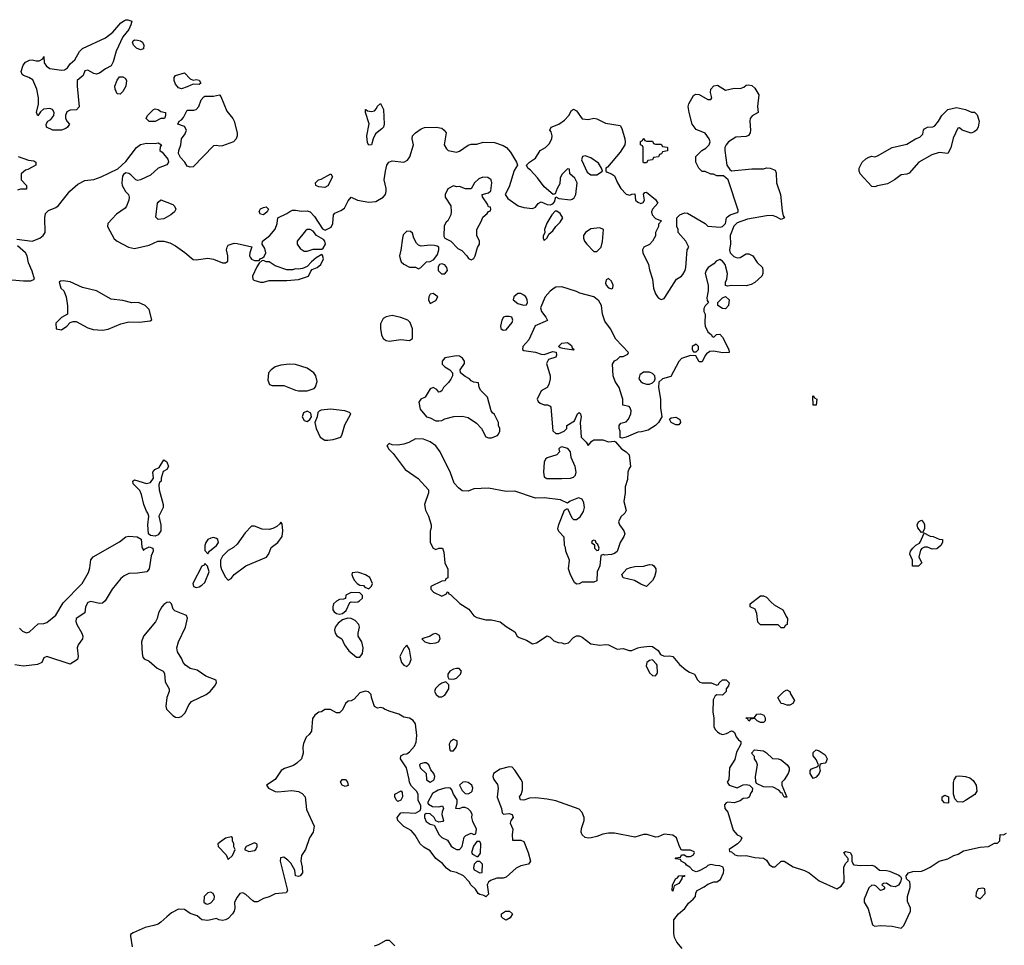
# Model space of a CAD drawing. Header units: inches. Extents: x 2106670 to 2322961, y 36024 to 224899.
# Tile 61 of 256: x 2212324 to 2219056, y 72056 to 78385. Entities that reach past the tile are written whole.
import ezdxf

# ---------------------------------------------------------------- set-up
doc = ezdxf.new("R2010")
doc.units = ezdxf.units.IN
doc.header["$MEASUREMENT"] = 0
doc.layers.add('C2017', color=7, linetype='Continuous')

msp = doc.modelspace()

# ---------------------------------------------------------------- linework, layer by layer
at = {"layer": 'C2017', "color": 5}
for points, elevation in [([(2212850, 78012.7), (2212830, 78017), (2212790, 78039.3), (2212770, 78035.3), (2212758, 78002), (2212718, 77970), (2212716, 77930), (2212731.3, 77788.7), (2212711.3, 77768.7), (2212670, 77766), (2212645.8, 77754.2), (2212638, 77730), (2212638, 77710), (2212647.5, 77687.5), (2212664.7, 77670), (2212651.1, 77648.9), (2212639.8, 77640.2), (2212610, 77628.7), (2212550, 77628.7), (2212508, 77650), (2212506, 77670), (2212515.3, 77690), (2212538, 77702), (2212558, 77730), (2212559.5, 77750), (2212549.2, 77770), (2212530, 77778), (2212487.9, 77772.1), (2212465.4, 77754.6), (2212447.3, 77727.3), (2212438, 77750), (2212452.9, 77807.1), (2212453.2, 77850), (2212441.2, 77910), (2212412.9, 77972.9), (2212386, 77990), (2212350, 78002), (2212342, 78010), (2212334, 78030), (2212346.8, 78073.2), (2212364.8, 78095.2), (2212390, 78106.8), (2212410, 78111), (2212436.4, 78103.6), (2212456.4, 78103.6), (2212482, 78118), (2212490, 78134), (2212492, 78090), (2212506.4, 78066.4), (2212530.9, 78050.9), (2212610, 78040.5), (2212630, 78042), (2212650, 78054.8), (2212670, 78082.8), (2212702, 78110), (2212732.7, 78167.3), (2212752.9, 78187.1), (2212910, 78261), (2212960.2, 78299.8), (2213016.4, 78363.6), (2213040.2, 78379.8), (2213050, 78384.7), (2213063.6, 78383.6), (2213090, 78374), (2213084.7, 78350), (2213070, 78318), (2213030, 78268), (2212983, 78170), (2212963, 78097), (2212950.5, 78069.5), (2212910, 78049), (2212870, 78019)], 40), ([(2213150, 78177.6), (2213121.6, 78190), (2213102.4, 78210), (2213096, 78230), (2213100.7, 78239.3), (2213110, 78246.8), (2213130, 78244.9), (2213150, 78239.1), (2213162.8, 78230), (2213173.4, 78210), (2213170, 78186)], 40), ([(2213010, 77875.3), (2212990, 77878), (2212977.2, 77910), (2212975.1, 77930), (2212989.6, 77970.4), (2213007, 77993), (2213030, 77994.8), (2213044.5, 77984.5), (2213053.4, 77970), (2213050.6, 77930), (2213030, 77894)], 40), ([(2213510, 77970.8), (2213530, 77976), (2213550, 77971.3), (2213562, 77950), (2213550, 77942), (2213510, 77944), (2213470, 77924.5), (2213430, 77912), (2213410, 77918.4), (2213390, 77944.5), (2213380.4, 77970), (2213380.5, 77990), (2213390, 78003.8), (2213450, 78021), (2213490, 77980.7)], 40), ([(2213690, 77519), (2213670, 77524), (2213650, 77522), (2213510, 77378), (2213490, 77375.3), (2213470, 77382), (2213454, 77410), (2213422.7, 77442.7), (2213409.6, 77469.6), (2213411.8, 77490), (2213426.6, 77530), (2213429.2, 77570), (2213455.5, 77604.5), (2213465.1, 77630), (2213450, 77655.1), (2213406, 77670), (2213415.3, 77690), (2213430, 77698.8), (2213443.1, 77716.9), (2213470, 77764.9), (2213514.9, 77765.1), (2213530, 77770.8), (2213549.2, 77790), (2213563.7, 77836.3), (2213582.7, 77857.3), (2213590, 77861), (2213650, 77862), (2213690, 77871.3), (2213699.1, 77859.1), (2213739.8, 77759.8), (2213781, 77710), (2213791, 77690), (2213811.3, 77610), (2213811.3, 77590), (2213804.7, 77570), (2213784.7, 77550), (2213710, 77522.7)], 40), ([(2213250, 77688), (2213210, 77688.7), (2213188, 77710), (2213198, 77730), (2213238, 77770), (2213250, 77774), (2213270, 77770.6), (2213290, 77758), (2213322, 77750), (2213322, 77730), (2213314, 77710), (2213290, 77708)], 40), ([(2214710, 77526), (2214703.1, 77543.1), (2214697.2, 77590), (2214712.7, 77672.7), (2214688.7, 77750), (2214688, 77770), (2214691.3, 77771.3), (2214702, 77762), (2214730, 77758), (2214750, 77762), (2214763.1, 77776.9), (2214770, 77794), (2214790, 77811.3), (2214811, 77770), (2214816.3, 77670), (2214810.7, 77650), (2214801.1, 77638.9), (2214756.3, 77603.7), (2214741, 77570), (2214730, 77528)], 40), ([(2218829.3, 77609.3), (2218768.4, 77628.4), (2218750, 77646), (2218738, 77642), (2218705.4, 77574.6), (2218690, 77508), (2218670, 77469), (2218610, 77477.2), (2218559.9, 77460.1), (2218470.5, 77409.5), (2218404.5, 77335.5), (2218390, 77329.2), (2218350, 77324), (2218304.7, 77290), (2218256.7, 77263.3), (2218190, 77249.2), (2218170, 77241.2), (2218150, 77245.2), (2218069.3, 77330), (2218062.7, 77350), (2218063.7, 77370), (2218085.1, 77410), (2218110, 77432.7), (2218130, 77445.5), (2218150, 77450.4), (2218170, 77447.7), (2218190, 77453.4), (2218290, 77510.3), (2218390, 77534.4), (2218449, 77570), (2218478, 77582), (2218498.9, 77601.1), (2218504.5, 77630), (2218510, 77637.3), (2218530, 77650.3), (2218567.2, 77652.8), (2218580.1, 77659.9), (2218605.2, 77690), (2218628, 77730), (2218670, 77771.3), (2218730, 77784.7), (2218791.1, 77771.1), (2218832.7, 77752.7), (2218851.6, 77751.6), (2218870, 77734), (2218884.7, 77690), (2218877.3, 77650), (2218866, 77630), (2218850, 77617.2)], 40), ([(2216610, 77554), (2216650, 77554), (2216658, 77538), (2216670, 77534), (2216710, 77534), (2216718, 77518), (2216750, 77514), (2216754, 77510), (2216752.7, 77487.3), (2216718, 77482), (2216712.7, 77467.3), (2216698, 77462), (2216692.7, 77447.3), (2216658, 77442), (2216650, 77426), (2216618, 77422), (2216610, 77406), (2216590, 77406), (2216586, 77410), (2216586, 77510), (2216582, 77522), (2216568, 77530), (2216568.4, 77551.6), (2216582, 77558), (2216586, 77570), (2216590, 77572), (2216598, 77558)], 40), ([(2216190, 77454), (2216171.3, 77448.7), (2216165.4, 77425.4), (2216203, 77343), (2216230, 77324), (2216270, 77322.8), (2216308, 77350), (2216302, 77370), (2216282.5, 77402.5), (2216230, 77441.2)], 40), ([(2214410, 77238), (2214370, 77242), (2214348, 77250), (2214346, 77270), (2214366, 77290), (2214384.7, 77295.3), (2214451, 77331), (2214462, 77310), (2214430, 77248)], 40), ([(2215490, 77307.6), (2215463.4, 77296.6), (2215434, 77270), (2215410, 77228), (2215371.3, 77228.7), (2215330, 77244), (2215310, 77242), (2215290, 77248), (2215251.6, 77228.4), (2215232, 77190), (2215232, 77170), (2215271.6, 77111.6), (2215274, 77070), (2215272, 77050), (2215252, 77010), (2215239.6, 77000.4), (2215225.4, 76974.6), (2215223.6, 76903.6), (2215231.6, 76891.6), (2215272, 76870), (2215320.7, 76820.7), (2215346.4, 76806.4), (2215382, 76770), (2215391.6, 76751.6), (2215410, 76742), (2215430, 76752), (2215439, 76770), (2215453.2, 76826.8), (2215468.7, 76850), (2215468, 76870), (2215449, 76910), (2215449, 76950), (2215482, 77010), (2215490, 77034), (2215520.4, 77059.6), (2215530, 77074), (2215542, 77078), (2215546, 77090), (2215542, 77102), (2215530, 77106), (2215523.1, 77123.1), (2215487.3, 77172.7), (2215486, 77190), (2215530, 77201), (2215545.6, 77214.4), (2215552, 77270), (2215546.6, 77290), (2215525.8, 77305.8)], 40), ([(2213270, 77019), (2213254, 77034), (2213266.6, 77130), (2213270, 77138), (2213290, 77152), (2213370, 77122), (2213382, 77110), (2213392, 77090), (2213382, 77070), (2213358, 77050), (2213310, 77022.7)], 40), ([(2213990, 77049.3), (2213970, 77055.3), (2213961.2, 77070), (2213962.7, 77077.3), (2213969.3, 77090.7), (2213990, 77101), (2214010, 77104.7), (2214024.7, 77090), (2214016, 77070)], 40), ([(2215996.4, 77076.4), (2215985.4, 77074.6), (2215962, 77050), (2215927.1, 76992.9), (2215912, 76950), (2215914, 76930), (2215903.6, 76903.6), (2215902, 76890), (2215910, 76874), (2215930, 76894), (2215942, 76918), (2215970, 76942), (2215988.9, 76971.1), (2216020.4, 76999.6), (2216038, 77030), (2216020.4, 77060.4)], 40), ([(2214310, 76949.4), (2214290, 76949.4), (2214278.4, 76941.6), (2214222, 76870), (2214222, 76850), (2214241.2, 76821.2), (2214270, 76801.6), (2214290, 76801.6), (2214330, 76815.3), (2214390, 76816), (2214398.6, 76821.4), (2214414, 76850), (2214409.2, 76870), (2214400.9, 76880.9), (2214354, 76910), (2214330, 76939)], 40), ([(2216290, 76962), (2216230, 76954), (2216192, 76930), (2216178, 76910), (2216178, 76890), (2216184.7, 76870), (2216201, 76850), (2216250, 76798.8), (2216270, 76798.8), (2216299.3, 76830), (2216309, 76869), (2216315.3, 76950)], 40), ([(2214970, 76938), (2214946.8, 76913.2), (2214941, 76890), (2214930.9, 76809.1), (2214921, 76770), (2214924.7, 76750), (2214932, 76730), (2214950, 76712), (2214990, 76692), (2215030, 76692), (2215050, 76682), (2215066, 76690), (2215106, 76730), (2215130, 76732), (2215155.3, 76744.7), (2215180.2, 76779.8), (2215189, 76810), (2215188.7, 76828.7), (2215177.2, 76837.2), (2215160.2, 76840.2), (2215130, 76842.7), (2215070, 76837.2), (2215050, 76844), (2215036.5, 76856.5), (2215018, 76890), (2215010, 76926), (2214996.4, 76936.4)], 40), ([(2214390, 76778), (2214350, 76755.3), (2214318, 76730), (2214290, 76698), (2214256.9, 76683.1), (2214230, 76678), (2214210, 76682), (2214190, 76675.3), (2214150, 76675.3), (2214070, 76702), (2214030, 76728), (2214008.9, 76728.9), (2213996.4, 76736.4), (2213982, 76738), (2213961, 76719), (2213945.2, 76694.8), (2213916, 76630), (2213918, 76610), (2213924, 76604), (2213970, 76590.8), (2213990, 76590.8), (2214030, 76600.7), (2214150, 76601), (2214230, 76607.3), (2214298, 76630), (2214314.6, 76665.4), (2214324, 76676), (2214358, 76690), (2214382, 76710), (2214402, 76750), (2214394.6, 76774.6)], 40), ([(2215210, 76715.3), (2215194, 76710), (2215184.7, 76695.3), (2215184.7, 76670), (2215207.1, 76647.1), (2215230, 76646), (2215248.7, 76670), (2215244, 76690), (2215230, 76708.7)], 40), ([(2216350, 76615.1), (2216334, 76606), (2216330, 76582), (2216334, 76570), (2216350, 76550.8), (2216370, 76543.8), (2216379.3, 76550), (2216380.7, 76570), (2216370, 76596)], 40), ([(2212621, 76599), (2212603.6, 76596.4), (2212594, 76590), (2212604.7, 76550), (2212624.7, 76530), (2212641, 76490), (2212651.1, 76428.9), (2212652, 76370), (2212610, 76348), (2212572, 76310), (2212574, 76270), (2212610, 76264.7), (2212646, 76290), (2212670, 76314), (2212690, 76322), (2212710, 76322), (2212790, 76277.3), (2212825.8, 76265.8), (2212890, 76262), (2212930, 76268), (2213016.1, 76303.9), (2213070, 76319.3), (2213144.1, 76315.9), (2213215.3, 76324.7), (2213227.3, 76332.7), (2213210, 76402), (2213181.2, 76430), (2213135.3, 76450), (2213090, 76449.4), (2213030, 76464.7), (2212950, 76473), (2212850, 76531.3), (2212752.7, 76552.7), (2212670, 76592.7)], 40), ([(2215150, 76513.2), (2215130, 76508), (2215121, 76490), (2215118, 76470), (2215130, 76444.7), (2215170, 76464.7), (2215182, 76490)], 40), ([(2215730, 76512.7), (2215702.8, 76490), (2215698.8, 76470), (2215730, 76444), (2215768.4, 76431.6), (2215790, 76434), (2215795.3, 76450), (2215794, 76470), (2215784, 76490), (2215770, 76501.2), (2215750, 76512.3)], 40), ([(2217150, 76408.7), (2217130, 76409.2), (2217098, 76430), (2217098, 76450), (2217130, 76482), (2217150, 76492), (2217174.8, 76470), (2217170.6, 76429.4)], 40), ([(2214870, 76361.2), (2214830, 76354), (2214810, 76342), (2214790, 76306), (2214790, 76274), (2214798, 76230), (2214810, 76205.5), (2214830, 76190.5), (2214850, 76187.4), (2214930, 76197.3), (2214990, 76191), (2215010, 76204.7), (2215008.7, 76270), (2214993.6, 76313.6), (2214978, 76330), (2214929.3, 76349.3)], 40), ([(2215670, 76355.1), (2215645.8, 76354.2), (2215632, 76350), (2215621, 76330), (2215612, 76290), (2215612.7, 76272.7), (2215630, 76262), (2215650, 76264.7), (2215690, 76314), (2215695.3, 76330), (2215688, 76350)], 40), ([(2216110, 76126), (2216036.4, 76136.4), (2216020.4, 76140.4), (2216008.7, 76150), (2216030, 76172), (2216070, 76178), (2216096.9, 76156.9), (2216102, 76142), (2216114, 76130)], 40), ([(2216950, 76166), (2216922, 76150), (2216922, 76130), (2216930, 76114), (2216950, 76114), (2216966, 76130), (2216966, 76150)], 40), ([(2215310, 76085.4), (2215230, 76072.6), (2215211.7, 76050), (2215211.7, 76030), (2215230, 76011.7), (2215265.5, 75990), (2215283.8, 75970), (2215283.1, 75950), (2215272.8, 75927.2), (2215256.1, 75903.9), (2215221, 75870), (2215210, 75846), (2215199.6, 75840.4), (2215190, 75838), (2215177, 75857), (2215150, 75869.6), (2215130, 75860.5), (2215097.1, 75802.9), (2215066.7, 75790), (2215053, 75770), (2215062.5, 75722.5), (2215104.7, 75670), (2215130, 75662.8), (2215170, 75642.8), (2215190, 75640.7), (2215210, 75644.9), (2215230, 75654.8), (2215291.6, 75671.6), (2215350, 75674), (2215390, 75664.7), (2215446.4, 75626.4), (2215482, 75590), (2215510, 75532), (2215530, 75524.7), (2215550, 75524.7), (2215590, 75542), (2215598, 75550), (2215606, 75570), (2215606, 75590), (2215598, 75610), (2215598, 75630), (2215570, 75686), (2215556.4, 75696.4), (2215548, 75710), (2215523.1, 75803.1), (2215478, 75850), (2215466, 75870), (2215462, 75902), (2215430, 75906), (2215410, 75915.3), (2215399, 75930), (2215370, 75944.2), (2215338.4, 75970), (2215336.2, 75990), (2215365.1, 76034.9), (2215365.6, 76050), (2215350.9, 76070.9), (2215330, 76083.5)], 40), ([(2214169.3, 76029.3), (2214110, 76022), (2214071.3, 76010), (2214042.8, 75990), (2214024, 75970), (2214019.8, 75919.8), (2214032, 75890), (2214050, 75882.8), (2214130, 75884), (2214210, 75850.7), (2214230, 75846), (2214290, 75846), (2214337, 75863), (2214346.6, 75873.4), (2214357, 75910), (2214349.4, 75950), (2214335.1, 75970), (2214290, 76000.9), (2214210, 76026)], 40), ([(2216590, 75974), (2216564.1, 75955.9), (2216557.3, 75930), (2216570.4, 75910.4), (2216582, 75902), (2216610, 75892.7), (2216630, 75892.7), (2216650, 75900.7), (2216664.8, 75915.2), (2216669.5, 75930), (2216666.6, 75950), (2216650, 75964.5), (2216630, 75973.6)], 40), ([(2217770, 75748.7), (2217748, 75750), (2217746, 75810), (2217750, 75814), (2217758, 75798), (2217774, 75790)], 40), ([(2214290, 75708), (2214263.5, 75696.5), (2214256, 75670), (2214270, 75644.7), (2214290, 75638), (2214308, 75650), (2214318, 75670), (2214315.3, 75695.3)], 40), ([(2214450, 75720.9), (2214386, 75714), (2214371.6, 75708.4), (2214362, 75698), (2214358, 75670), (2214342, 75630), (2214350.6, 75590), (2214378.4, 75530), (2214410, 75510.3), (2214430, 75509), (2214467, 75513), (2214519, 75530), (2214529.5, 75550.5), (2214546.5, 75613.5), (2214588.7, 75690), (2214579.3, 75699.3), (2214546, 75710)], 40), ([(2216810, 75614), (2216778, 75630), (2216767.3, 75652.7), (2216778, 75662), (2216794.6, 75665.4), (2216810, 75666), (2216830, 75656), (2216838, 75650), (2216841, 75630), (2216830, 75615.3)], 40), ([(2216030, 75464), (2216019.6, 75460.4), (2216011.3, 75450), (2216014, 75430), (2215995.5, 75410), (2215930.3, 75389.7), (2215919.5, 75380.5), (2215910, 75358), (2215904.9, 75290), (2215910, 75258), (2215927.5, 75247.5), (2216030, 75247.3), (2216089.3, 75250.7), (2216110, 75256), (2216124, 75270), (2216129.2, 75290), (2216120.9, 75330), (2216094, 75390), (2216089, 75430), (2216072.7, 75452.7)], 40), ([(2213250, 74854), (2213234.5, 74854.5), (2213218.6, 74858.6), (2213205.2, 74870), (2213199.5, 74930), (2213206.6, 74990), (2213200.9, 75010), (2213190, 75025.2), (2213171.8, 75070), (2213157.5, 75137.5), (2213144.5, 75164.5), (2213099, 75210), (2213098, 75230), (2213110, 75238), (2213190, 75214), (2213219.3, 75220.7), (2213238, 75250), (2213235.3, 75290), (2213240.2, 75299.8), (2213248, 75310), (2213278, 75322), (2213310, 75374), (2213330, 75362), (2213341, 75330), (2213330, 75308), (2213304.7, 75295.3), (2213291.1, 75248.9), (2213290.8, 75230), (2213281, 75219), (2213276, 75204), (2213278, 75170), (2213304, 75070), (2213304.9, 75050), (2213274.9, 74990), (2213288.2, 74930), (2213288.4, 74890), (2213270, 74861.6)], 20), ([(2214110, 74948), (2214103.5, 74936.5), (2214081.6, 74918.4), (2214055.1, 74904.9), (2214030, 74899.7), (2213981.8, 74901.8), (2213930, 74920.9), (2213910, 74921.2), (2213864.7, 74875.3), (2213810, 74798), (2213785.4, 74774.6), (2213750, 74755.3), (2213710, 74715.3), (2213696, 74690), (2213696, 74650), (2213704.5, 74624.5), (2213730, 74572), (2213750, 74552), (2213770, 74564.7), (2213789.3, 74590.7), (2213869.3, 74650.7), (2214011, 74709), (2214026.7, 74733.3), (2214044.2, 74775.8), (2214089.7, 74810.3), (2214118, 74850), (2214123.7, 74890), (2214118, 74938)], 40), ([(2218490, 74878), (2218465.2, 74910), (2218461.2, 74930), (2218470, 74952), (2218490, 74962), (2218505.4, 74945.4), (2218510.8, 74930), (2218510, 74906), (2218499.6, 74880.4)], 40), ([(2218563.1, 74763.1), (2218530, 74778), (2218510, 74778), (2218491.6, 74768.4), (2218483.6, 74756.4), (2218472, 74710), (2218491, 74670), (2218470, 74648), (2218427.3, 74647.3), (2218428, 74690), (2218409, 74730), (2218415.3, 74750), (2218430, 74771.3), (2218450, 74791.3), (2218475.3, 74804.7), (2218484, 74816), (2218506, 74870), (2218502, 74878), (2218550, 74852), (2218570, 74851.3), (2218610, 74832), (2218634, 74830), (2218634, 74810), (2218622, 74790), (2218594.4, 74765.6)], 40), ([(2213650, 74843.7), (2213630, 74838.4), (2213610, 74829.2), (2213596.3, 74810), (2213588.7, 74790), (2213590, 74754), (2213610, 74732), (2213622, 74750), (2213669, 74790), (2213684, 74810), (2213679, 74830), (2213670, 74837.2)], 40), ([(2216250, 74826), (2216238, 74822), (2216234, 74810), (2216254, 74794), (2216254, 74770), (2216270, 74754), (2216282, 74758), (2216286, 74770), (2216276.4, 74796.4), (2216266, 74806), (2216262, 74822)], 40), ([(2213590, 74666), (2213584.7, 74655.3), (2213570, 74648.7), (2213508.2, 74530), (2213511.3, 74510), (2213530, 74502), (2213550, 74507.7), (2213570, 74517.3), (2213590, 74536), (2213619, 74610), (2213608.7, 74648.7)], 40), ([(2216610, 74508.7), (2216570, 74524), (2216528, 74550), (2216449.3, 74569.3), (2216442, 74590), (2216475.3, 74630), (2216500.1, 74639.9), (2216530, 74646.4), (2216590, 74648.4), (2216630, 74660.4), (2216650, 74658), (2216660.7, 74650), (2216673.4, 74630), (2216673.4, 74610), (2216664.7, 74575.3), (2216650, 74549)], 40), ([(2214634, 74606), (2214598, 74602), (2214594, 74590), (2214602, 74570), (2214612, 74550), (2214632, 74530), (2214650, 74518), (2214674.8, 74514.8), (2214684.7, 74504.7), (2214710, 74494), (2214728.4, 74511.6), (2214735.3, 74530), (2214718, 74570), (2214689.1, 74589.1), (2214650, 74602)], 40), ([(2214590, 74468), (2214554, 74450), (2214552, 74428), (2214538, 74422), (2214510, 74419.5), (2214490, 74409.7), (2214470.3, 74390), (2214465, 74370), (2214466, 74350), (2214474.8, 74334.8), (2214490, 74323.6), (2214510, 74320.8), (2214530, 74325.3), (2214555.8, 74344.2), (2214580.2, 74399.8), (2214590, 74404.7), (2214610, 74401), (2214635.5, 74404.5), (2214648, 74410), (2214668, 74430), (2214667.3, 74447.3), (2214650, 74466)], 40), ([(2213350, 74402.7), (2213330, 74399.5), (2213310, 74386), (2213296.3, 74370), (2213273, 74330), (2213263.1, 74290), (2213252.5, 74267.5), (2213170, 74169.2), (2213157, 74130), (2213160.5, 74050), (2213165.5, 74025.5), (2213174, 74014), (2213210, 73999.1), (2213264, 73950), (2213304, 73930), (2213313.4, 73913.4), (2213318, 73858), (2213346.7, 73810), (2213344.9, 73790), (2213330.3, 73750), (2213322.6, 73690), (2213327, 73670), (2213370, 73626.7), (2213390, 73615.5), (2213410, 73613.4), (2213430, 73620.7), (2213455.9, 73644.1), (2213480.7, 73699.3), (2213498.4, 73721.6), (2213599.3, 73770), (2213626.6, 73790), (2213659.3, 73830), (2213668.7, 73850), (2213668, 73868), (2213595.9, 73895.9), (2213536.6, 73936.6), (2213490, 73949.4), (2213457.2, 73970), (2213441.2, 73990), (2213433.6, 74013.6), (2213402.7, 74062.7), (2213399.3, 74090), (2213409.6, 74130.4), (2213457.2, 74230), (2213471.7, 74291.7), (2213464, 74310), (2213383.6, 74343.6), (2213374, 74354), (2213360.9, 74390)], 40), ([(2217530, 74226), (2217510, 74246), (2217390, 74246), (2217370, 74266), (2217363.2, 74323.2), (2217352.9, 74352.9), (2217319, 74370), (2217319, 74390), (2217390, 74444.7), (2217410, 74444.7), (2217430, 74436), (2217460.9, 74400.9), (2217483, 74383), (2217542, 74350), (2217554, 74330), (2217563.6, 74303.6), (2217574, 74290), (2217571.1, 74248.9), (2217558, 74242), (2217550, 74226)], 40), ([(2214566.7, 74293.3), (2214530, 74281.5), (2214501.7, 74258.3), (2214481.7, 74230), (2214475.3, 74210), (2214480.5, 74190), (2214492.4, 74172.4), (2214526, 74150), (2214544, 74110), (2214574.9, 74070), (2214625.9, 74025.9), (2214650, 74026.7), (2214666.9, 74050), (2214672.9, 74090), (2214662.4, 74130), (2214638, 74170), (2214637.2, 74190), (2214647.2, 74230), (2214643.5, 74250), (2214617.5, 74277.5), (2214589.7, 74289.7)], 40), ([(2215170, 74188), (2215150, 74182), (2215130, 74168.7), (2215074, 74150), (2215094, 74130), (2215130, 74118.8), (2215170, 74124), (2215188, 74130), (2215199, 74150), (2215193.6, 74173.6)], 40), ([(2214970, 74108.7), (2214950, 74084), (2214923.8, 74030), (2214934, 73990), (2214950, 73970.8), (2214970, 73962.8), (2214990, 73981), (2215000.5, 74010), (2214990, 74078)], 40), ([(2216650, 74008), (2216630, 74002), (2216612, 73990), (2216606.4, 73966.4), (2216630, 73918), (2216650, 73901), (2216670, 73898), (2216684, 73916), (2216682, 73970), (2216679, 73979)], 40), ([(2215310, 73949.2), (2215290, 73942.7), (2215266, 73930), (2215251, 73910), (2215251.3, 73891.3), (2215258, 73878), (2215290, 73876), (2215310, 73882.8), (2215337.2, 73910), (2215344, 73930), (2215329, 73949)], 40), ([(2215238, 73858), (2215210, 73848.7), (2215190, 73835.3), (2215167.9, 73812.1), (2215161, 73790), (2215171, 73770), (2215190, 73754.8), (2215210, 73754.8), (2215230, 73766.8), (2215257.2, 73810), (2215258, 73818), (2215257.2, 73837.2)], 40), ([(2217570, 73698), (2217547.3, 73707.3), (2217530, 73708), (2217508, 73750), (2217548, 73790), (2217570, 73802), (2217590, 73792), (2217594.8, 73774.8), (2217622, 73730), (2217610, 73708), (2217590, 73698)], 40), ([(2217390, 73578), (2217366, 73590), (2217350, 73606), (2217318, 73602), (2217314, 73590), (2217308.9, 73588.9), (2217302, 73602), (2217288.7, 73610), (2217347.3, 73612.7), (2217364.7, 73635.3), (2217390, 73638), (2217412, 73630), (2217422, 73610), (2217422, 73590), (2217410, 73578)], 40), ([(2215290, 73462), (2215270, 73448), (2215261, 73430), (2215264.7, 73390), (2215270, 73386), (2215290, 73386), (2215308.7, 73410), (2215315.3, 73430), (2215314, 73454)], 40), ([(2217570, 73068), (2217550, 73068.7), (2217536.4, 73096.4), (2217530, 73098), (2217515.3, 73115.3), (2217476.4, 73136.4), (2217410, 73138), (2217362, 73162), (2217356.4, 73176.4), (2217354, 73210), (2217368, 73290), (2217362, 73310), (2217348, 73330), (2217347.3, 73347.3), (2217328, 73370), (2217348, 73392), (2217410, 73384.7), (2217430.7, 73370.7), (2217470, 73332), (2217508.9, 73331.1), (2217530, 73324.7), (2217571.3, 73290), (2217584.7, 73270), (2217584.7, 73250), (2217578, 73230), (2217550, 73186), (2217534, 73170), (2217534, 73150)], 40), ([(2217750, 73197.2), (2217729.2, 73230), (2217728, 73250), (2217738, 73262), (2217782, 73278), (2217786, 73290), (2217770, 73326), (2217748, 73350), (2217750, 73374), (2217770, 73392), (2217790, 73384.7), (2217830, 73358), (2217844.7, 73330), (2217838, 73310), (2217830, 73302), (2217803.6, 73296.4), (2217794, 73290), (2217792, 73268), (2217796, 73250), (2217791.1, 73231.1), (2217770, 73205.2)], 40), ([(2215090, 73304), (2215064, 73296), (2215058, 73290), (2215061, 73270), (2215102, 73230), (2215106, 73186), (2215130, 73172), (2215150, 73182), (2215158, 73190), (2215162, 73210), (2215155.3, 73230), (2215134.6, 73254.6), (2215122, 73290), (2215103.1, 73303.1)], 40), ([(2214550, 73142), (2214528.7, 73150), (2214518, 73170), (2214528, 73190), (2214551, 73190), (2214564.7, 73170), (2214570, 73148)], 40), ([(2218770, 73034), (2218736.4, 73036.4), (2218718, 73058), (2218708, 73088), (2218709.3, 73169.3), (2218713.2, 73186.8), (2218730, 73211.3), (2218750, 73214.8), (2218790, 73210.7), (2218819.9, 73199.9), (2218842, 73182), (2218863, 73150), (2218867.7, 73110), (2218854.4, 73085.6), (2218790, 73045.2)], 40), ([(2214910, 73038), (2214898, 73050), (2214888.7, 73070), (2214888.7, 73090), (2214931.3, 73111.3), (2214939.6, 73099.6), (2214942, 73070), (2214930, 73048)], 40), ([(2215253.2, 73133.2), (2215230, 73129.2), (2215184.5, 73115.5), (2215146.8, 73093.2), (2215112, 73030), (2215119.6, 73019.6), (2215145.4, 73005.4), (2215190, 73002), (2215214, 73010), (2215222, 72990), (2215211.6, 72968.4), (2215211.3, 72950), (2215222, 72910), (2215218, 72902), (2215190, 72898), (2215170, 72906), (2215158, 72930), (2215130, 72955.3), (2215103.6, 72956.4), (2215092, 72948), (2215091.3, 72930), (2215102.8, 72902.8), (2215130, 72884.7), (2215158, 72878), (2215192, 72810), (2215210, 72792), (2215250, 72774), (2215274.4, 72734.4), (2215290, 72721), (2215310, 72711), (2215330, 72711.3), (2215349.2, 72730.8), (2215364, 72796), (2215374.6, 72805.4), (2215410, 72822), (2215430, 72814), (2215442, 72818), (2215448, 72850), (2215423.1, 72903.1), (2215415.3, 72930), (2215418, 72950), (2215408.7, 72970), (2215389.3, 72989.3), (2215370, 72997.2), (2215350, 72997.2), (2215328.7, 72988.7), (2215306, 72990), (2215316, 73030), (2215314, 73050), (2215289.3, 73089.3), (2215279, 73119), (2215269, 73129)], 40), ([(2215370, 73174), (2215354, 73170), (2215332, 73150), (2215350, 73114), (2215370, 73094), (2215390, 73092), (2215410, 73102), (2215418, 73110), (2215422, 73130), (2215415.3, 73150), (2215390, 73168.7)], 40), ([(2218670, 73028), (2218648, 73030), (2218630, 73048), (2218630, 73071.3), (2218650, 73082), (2218674, 73070), (2218674, 73030)], 40), ([(2213770, 72798), (2213730, 72788.7), (2213678, 72750), (2213681, 72730), (2213734.8, 72674.8), (2213750, 72642), (2213778, 72670), (2213798, 72710), (2213788.4, 72728.4), (2213788, 72750), (2213778, 72770), (2213778, 72790)], 40), ([(2213930, 72755.3), (2213872, 72730), (2213862, 72710), (2213890, 72696), (2213930, 72703), (2213939.3, 72710), (2213948.7, 72730), (2213948, 72748)], 40), ([(2215470, 72766), (2215450, 72766), (2215427.1, 72732.9), (2215412, 72690), (2215419.6, 72679.6), (2215450, 72662), (2215458, 72662), (2215474.6, 72685.4), (2215478, 72750)], 40), ([(2215470, 72628), (2215450, 72628), (2215432, 72610), (2215426.4, 72586.4), (2215431.6, 72571.6), (2215470, 72552), (2215486, 72554), (2215488, 72610)], 40), ([(2216790, 72426), (2216786, 72430), (2216787.3, 72467.3), (2216808.7, 72510), (2216822, 72518), (2216830, 72531.3), (2216872, 72532), (2216866, 72526), (2216854, 72526), (2216852, 72510), (2216830, 72478), (2216798, 72462)], 40), ([(2218910, 72446), (2218878, 72442), (2218863.6, 72416.4), (2218862, 72390), (2218890, 72374), (2218926, 72410), (2218922, 72442)], 40), ([(2213630, 72418), (2213610, 72415.3), (2213584.7, 72390), (2213582, 72350), (2213598, 72338), (2213610, 72336), (2213630, 72346.8), (2213653.2, 72370), (2213655.3, 72390), (2213646, 72410)], 40), ([(2215650, 72228), (2215630, 72238), (2215618, 72250), (2215618, 72270), (2215646, 72290), (2215674, 72290), (2215694, 72270), (2215676.9, 72243.1)], 40)]:
    msp.add_lwpolyline(points, close=True, dxfattribs=dict(at, elevation=elevation))
for points, elevation in [([(2212304, 76884), (2212409.5, 76870.5), (2212462, 76890), (2212484, 76910), (2212497.2, 76930), (2212496, 77030), (2212500.9, 77059.1), (2212520.9, 77079.1), (2212570, 77100.7), (2212590, 77114.8), (2212667.5, 77212.5), (2212720.5, 77259.5), (2212770, 77285.5), (2212830, 77293), (2212882, 77310), (2212996, 77364), (2213050, 77416), (2213122, 77510), (2213150, 77531), (2213190, 77541), (2213250, 77538), (2213270, 77542), (2213294, 77530), (2213283.6, 77516.4), (2213282, 77490), (2213298.6, 77478.6), (2213337.4, 77430), (2213340.3, 77410), (2213330, 77392), (2213270, 77369.6), (2213218.6, 77321.4), (2213149.4, 77289.4), (2213130, 77286), (2213118, 77290), (2213084.5, 77324.5), (2213070, 77333.2), (2213050, 77337.2), (2213033.4, 77326.6), (2213026, 77314), (2213022, 77270), (2213025.3, 77250), (2213048, 77210), (2213068.3, 77188.3), (2213073, 77170), (2213070.5, 77150.5), (2213055.3, 77110), (2213044.7, 77095.3), (2212986.1, 77053.9), (2212926.8, 76990), (2212924, 76970), (2212970, 76887.3), (2212990, 76870.6), (2213068.6, 76828.6), (2213110, 76820.5), (2213210, 76842), (2213269.1, 76870.9), (2213310, 76870.8), (2213350, 76859.1), (2213390, 76838), (2213453.3, 76793.3), (2213510, 76745.5), (2213530, 76743), (2213610, 76754), (2213648, 76748), (2213710, 76721), (2213730, 76722), (2213747.3, 76732.7), (2213748, 76770), (2213738, 76810), (2213742, 76830), (2213750, 76842), (2213790, 76856), (2213810, 76854.8), (2213910.4, 76830.4), (2213898, 76790), (2213895.5, 76770), (2213900.3, 76760.3), (2213910, 76747.3), (2213930, 76738.8), (2213962, 76738), (2213968, 76750), (2213984.7, 76755.3), (2213994.6, 76765.4), (2214006, 76790), (2213999.7, 76819.7), (2213981.2, 76850), (2213984, 76870), (2214035.3, 76910), (2214070, 76952), (2214084, 76990), (2214088.7, 77030), (2214150, 77058.8), (2214170, 77074), (2214190, 77082), (2214210, 77082), (2214250, 77074.8), (2214290, 77078), (2214310.9, 77070.9), (2214339.8, 77039.8), (2214395.3, 76955.3), (2214413.6, 76946.4), (2214454.5, 76965.5), (2214465.2, 76990), (2214469.4, 77050.6), (2214478.6, 77061.4), (2214520.8, 77079.2), (2214544, 77096), (2214570, 77146), (2214590, 77171.3), (2214634, 77150), (2214710, 77136), (2214758.6, 77141.4), (2214810, 77171.3), (2214824, 77190), (2214829.2, 77210), (2214829.2, 77230), (2214817, 77290), (2214824, 77350), (2214834, 77390), (2214848.7, 77410), (2214870, 77418.8), (2214950, 77410.8), (2214976.5, 77423.5), (2214992.5, 77447.5), (2215016, 77530), (2215006.6, 77570), (2215009.4, 77590), (2215030, 77610.7), (2215070, 77638.8), (2215092.7, 77647.3), (2215170.6, 77650.6), (2215210, 77642.8), (2215226, 77630), (2215238.8, 77610), (2215227.3, 77530), (2215241.4, 77501.4), (2215254, 77490), (2215310, 77479.1), (2215330, 77484.9), (2215390, 77526), (2215410, 77532.7), (2215450, 77534), (2215492.9, 77547.1), (2215570, 77546), (2215630, 77524.7), (2215651.3, 77510), (2215679.8, 77479.8), (2215721, 77410), (2215727.3, 77390), (2215705.5, 77354.5), (2215670, 77242), (2215642.8, 77190), (2215662.3, 77162.3), (2215732.8, 77112.8), (2215770, 77099.7), (2215830, 77094.4), (2215850, 77102.4), (2215870, 77128), (2215890, 77138.3), (2215930, 77121.6), (2215950, 77119.1), (2215970, 77124.7), (2215981.2, 77138.8), (2215990, 77174), (2216010, 77162), (2216090, 77153.4), (2216102, 77158), (2216114.2, 77165.8), (2216127, 77190), (2216135.3, 77270), (2216120.4, 77300.4), (2216086, 77330), (2216082, 77362), (2216070, 77366), (2216030, 77326), (2216019.6, 77300.4), (2216018, 77262), (2215998.8, 77230), (2215985.4, 77194.6), (2215971.6, 77188.4), (2215910, 77241.6), (2215863.3, 77303.3), (2215816.6, 77356.6), (2215799, 77370), (2215789, 77390), (2215809.1, 77410.9), (2215850, 77438), (2215882, 77490), (2215919, 77510), (2215944.8, 77535.2), (2215961.2, 77570), (2215964, 77590), (2215957.2, 77617.2), (2215949, 77630), (2215958, 77650), (2216010, 77671.3), (2216050, 77698), (2216078, 77730), (2216096.4, 77763.6), (2216110, 77772), (2216130, 77762), (2216170, 77706), (2216210, 77702.8), (2216250, 77710.7), (2216270, 77707.3), (2216330, 77678), (2216430, 77661), (2216440.9, 77640.9), (2216460.4, 77570), (2216464.4, 77550), (2216460.4, 77530), (2216430, 77479.5), (2216342.8, 77377.2), (2216332, 77370), (2216332, 77350), (2216341, 77341), (2216370, 77331), (2216390, 77318), (2216410.8, 77270), (2216434.8, 77230), (2216470, 77191.3), (2216495.3, 77184.7), (2216510, 77192), (2216530, 77194), (2216534.8, 77150), (2216550, 77137.3), (2216570, 77128.4), (2216586.3, 77133.7), (2216596, 77150), (2216588.4, 77191.6), (2216598, 77202), (2216610, 77204.7), (2216670, 77156), (2216686, 77130), (2216650.6, 77090), (2216644.4, 77070), (2216647.7, 77050), (2216670, 77024.7), (2216711.6, 77008.4), (2216692.7, 76987.3), (2216692, 76970), (2216672, 76930), (2216670, 76906), (2216651.3, 76870), (2216630, 76848), (2216591.6, 76828.4), (2216582, 76810), (2216584.7, 76790), (2216622.8, 76710), (2216630, 76674), (2216651.1, 76611.1), (2216658, 76550), (2216671.3, 76510), (2216690, 76482), (2216710, 76471.3), (2216730, 76478), (2216735.5, 76484.5), (2216815.3, 76610), (2216850, 76631.3), (2216858.6, 76641.4), (2216874, 76670), (2216879, 76690), (2216888, 76810), (2216898, 76830), (2216878, 76870), (2216826, 76930), (2216826, 76950), (2216818, 76970), (2216818, 77030), (2216838, 77050), (2216870, 77064.7), (2216890, 77061), (2217010, 76991.3), (2217030, 76972), (2217112.9, 76967.1), (2217130, 76970.8), (2217149.2, 76990), (2217157, 77030), (2217162.3, 77037.7), (2217182, 77050), (2217230, 77066), (2217235.3, 77070), (2217237.2, 77082.8), (2217169, 77289), (2217136.4, 77316.4), (2217090, 77318), (2217067.3, 77327.3), (2217048.4, 77328.4), (2217010, 77346), (2216990, 77346), (2216968.4, 77368.4), (2216948, 77410), (2216946, 77450), (2216988.9, 77491.1), (2217014.6, 77505.4), (2217038, 77530), (2217046, 77550), (2217038, 77570), (2217010, 77608), (2216950, 77634), (2216921.2, 77670), (2216900.9, 77750), (2216895.1, 77790), (2216899.3, 77810), (2216930, 77866.8), (2216945.1, 77874.9), (2216970, 77873.1), (2217030, 77838), (2217050, 77838), (2217057.2, 77850), (2217046.6, 77886.6), (2217049.6, 77910), (2217070, 77932.7), (2217096.1, 77936.1), (2217150, 77903), (2217210, 77917.1), (2217250, 77914.8), (2217276, 77924), (2217290, 77936), (2217310, 77938.8), (2217330, 77934.8), (2217350, 77916), (2217377.6, 77870), (2217368.4, 77790), (2217372.4, 77750), (2217331.9, 77728.1), (2217319.3, 77710), (2217315.8, 77690), (2217320.5, 77630), (2217317.3, 77610), (2217307.5, 77592.5), (2217290, 77586.6), (2217219.5, 77580.5), (2217170.8, 77550), (2217154.8, 77530), (2217146, 77510), (2217146, 77490), (2217158, 77390), (2217179.6, 77359.6), (2217191.6, 77351.6), (2217330, 77364.7), (2217410, 77366), (2217430, 77371), (2217454, 77370), (2217490, 77356), (2217496.8, 77336.8), (2217497.3, 77270), (2217526.8, 77190), (2217536.9, 77076.9), (2217543.6, 77043.6), (2217552, 77030), (2217530, 77018), (2217497.2, 77037.2), (2217470, 77045.2), (2217430, 77042.7), (2217300.4, 77019.6), (2217230, 76995.1), (2217206.4, 76973.6), (2217181.3, 76910), (2217183.8, 76850), (2217176, 76810), (2217181, 76790), (2217206.2, 76766.2), (2217230, 76757.3), (2217250, 76758.8), (2217290, 76784.7), (2217310, 76784.7), (2217336, 76770), (2217365.4, 76725.4), (2217402, 76690), (2217406, 76670), (2217406, 76650), (2217398, 76630), (2217350, 76588.7), (2217325.4, 76574.6), (2217290, 76564), (2217190, 76566.6), (2217162.7, 76562.7), (2217150, 76568), (2217149.1, 76589.1), (2217159.3, 76610), (2217162.7, 76650), (2217146.6, 76710), (2217130, 76734), (2217110, 76744), (2217086.8, 76733.2), (2217070, 76715.3), (2217030.9, 76689.1), (2217018, 76670), (2217011.3, 76650), (2217031, 76570), (2217031, 76530), (2217022.8, 76482.8), (2217024.7, 76464.7), (2217034, 76450), (2217010, 76428), (2217001, 76410), (2217001, 76390), (2217010.7, 76370), (2217007.3, 76310), (2217010.7, 76290), (2217030, 76251.3), (2217054, 76230), (2217058, 76218), (2217070, 76214), (2217088.7, 76231.3), (2217110, 76234), (2217130, 76214), (2217172, 76130), (2217174, 76110), (2217130, 76107.3), (2217070, 76119), (2217043.6, 76116.4), (2217019.6, 76100.4), (2217010.9, 76089.1), (2216990, 76046), (2216970, 76046), (2216947.3, 76087.3), (2216910, 76088), (2216850, 76068.7), (2216830, 76048), (2216775.9, 75944.1), (2216718, 75930), (2216694, 75906), (2216690.7, 75870.7), (2216706, 75790), (2216706, 75730), (2216714, 75670), (2216691.3, 75630), (2216671.3, 75610), (2216622, 75578), (2216574.4, 75565.6), (2216550, 75565.2), (2216470, 75529.2), (2216444, 75524), (2216428.4, 75528.4), (2216428.7, 75570), (2216422, 75590), (2216422, 75610), (2216434.6, 75625.4), (2216470, 75636), (2216487.2, 75652.8), (2216502, 75690), (2216503.7, 75710), (2216499, 75730), (2216490, 75739), (2216448, 75750), (2216448, 75790), (2216442, 75810), (2216422, 75870), (2216395.3, 75910), (2216382, 75950), (2216378, 76030), (2216390, 76052), (2216410, 76062), (2216430, 76082), (2216450, 76082), (2216482, 76098), (2216486, 76110), (2216399.3, 76199.3), (2216362.7, 76270), (2216324.1, 76324.1), (2216309, 76370), (2216301.2, 76430), (2216283.2, 76463.2), (2216248.7, 76490), (2216153.8, 76513.8), (2216130, 76526), (2216030, 76558), (2215990, 76556), (2215978, 76550), (2215950, 76529), (2215916, 76490), (2215885.4, 76414.6), (2215891.3, 76390), (2215922, 76350), (2215932.7, 76327.3), (2215847.7, 76292.3), (2215805.4, 76194.6), (2215764.7, 76150), (2215762, 76130), (2215770, 76122), (2215850, 76111.3), (2215890, 76098), (2215910, 76096), (2215970, 76116), (2215991.6, 76111.6), (2215994.8, 76090), (2215990, 76078), (2215939.8, 76060.2), (2215925.4, 76034.6), (2215952, 75950), (2215952, 75930), (2215942, 75890), (2215931.1, 75868.9), (2215890, 75846), (2215862, 75790), (2215870, 75774), (2215883.6, 75763.6), (2215910, 75752), (2215931.6, 75751.6), (2215950, 75742), (2215954.4, 75734.4), (2215970, 75574), (2215990, 75554), (2216010, 75554), (2216046, 75570), (2216066, 75590), (2216066, 75610), (2216117.2, 75642.8), (2216138, 75690), (2216150, 75698), (2216158, 75690), (2216162, 75670), (2216156, 75630), (2216162, 75530), (2216196.9, 75496.9), (2216210, 75474), (2216236.4, 75503.6), (2216250, 75512), (2216310, 75512), (2216350, 75498), (2216390, 75502), (2216398, 75498), (2216438, 75450), (2216470.6, 75430.6), (2216490.8, 75410), (2216501, 75330), (2216490, 75315.3), (2216481.3, 75290), (2216479.9, 75240.1), (2216463.8, 75190), (2216463, 75150), (2216453.7, 75090), (2216470.6, 75029.4), (2216461, 75010), (2216434.4, 74985.6), (2216418, 74950), (2216424.7, 74930), (2216454, 74890), (2216460.7, 74870), (2216454, 74850), (2216430.5, 74810), (2216410, 74749.4), (2216390, 74734.5), (2216370, 74727.6), (2216323.1, 74723.1), (2216312.7, 74727.3), (2216298, 74722), (2216291.3, 74650), (2216271.3, 74610), (2216270, 74548), (2216250, 74538), (2216170, 74538), (2216150, 74528), (2216130, 74526), (2216116.4, 74536.4), (2216089.3, 74589.3), (2216077.2, 74630), (2216082, 74690), (2216058, 74750), (2216056.4, 74776.4), (2216048, 74790), (2216047.3, 74847.3), (2216010, 74886), (2216004, 74904), (2216010, 74932), (2216050, 75031.3), (2216070, 75042), (2216099.1, 74979.1), (2216110, 74966), (2216130, 74966.8), (2216155.1, 74984.9), (2216177.7, 75022.3), (2216186, 75050), (2216182, 75082), (2216170, 75106), (2216145.2, 75114.8), (2216087.3, 75092.7), (2216070, 75078), (2216022, 75102), (2215910, 75116), (2215850, 75112.3), (2215710, 75161.6), (2215650, 75157.6), (2215530, 75182), (2215430, 75177.2), (2215390, 75161.2), (2215350, 75162), (2215323.1, 75183.1), (2215294.6, 75214.6), (2215270, 75286), (2215199, 75430), (2215168.7, 75470), (2215130, 75497.2), (2215084.7, 75515.3), (2215030, 75518), (2214985.4, 75494.6), (2214950, 75482), (2214910, 75475.3), (2214870, 75478), (2214850, 75486), (2214834, 75470), (2214842, 75462), (2214844.7, 75450), (2214877.3, 75417.3), (2214958.8, 75310), (2215047.7, 75247.7), (2215118, 75170), (2215118, 75150), (2215090.7, 75070), (2215099.1, 75030), (2215118.8, 74990), (2215138, 74930), (2215138, 74910), (2215131.6, 74888.4), (2215131.3, 74810), (2215150, 74772), (2215170, 74762), (2215190, 74772), (2215214, 74770), (2215223.6, 74743.6), (2215231.3, 74670), (2215251.6, 74628.4), (2215252, 74568), (2215238, 74562), (2215232.7, 74547.3), (2215210, 74546), (2215134, 74510), (2215134, 74490), (2215154, 74470), (2215210, 74442), (2215242, 74458), (2215246, 74470), (2215252.7, 74472.7), (2215258, 74458), (2215270, 74454), (2215333.2, 74393.2), (2215394.2, 74354.2), (2215428.5, 74308.5), (2215450, 74297.1), (2215510, 74280.5), (2215550, 74280.7), (2215610, 74267.3), (2215650, 74234.8), (2215710, 74198), (2215726, 74170), (2215739.1, 74159.1), (2215790, 74141), (2215830, 74118), (2215856.5, 74123.5), (2215930, 74172), (2215950, 74162), (2215976.9, 74136.9), (2216005.4, 74125.4), (2216030, 74124.7), (2216050, 74118), (2216075.3, 74124.7), (2216110, 74161), (2216130, 74171), (2216149.1, 74170.9), (2216170, 74162.8), (2216230, 74117.3), (2216290, 74107.3), (2216330, 74113.4), (2216350, 74110.6), (2216410, 74080.5), (2216450, 74084.9), (2216490, 74070.6), (2216510, 74070.6), (2216550, 74090.7), (2216570, 74094.8), (2216630, 74101), (2216650, 74098), (2216690, 74072), (2216704.7, 74044.7), (2216730, 74032), (2216770, 74036), (2216790.5, 74030.5), (2216836.3, 73976.3), (2216879.3, 73939.3), (2216903, 73923), (2216938, 73910), (2216958, 73870), (2216975.3, 73855.3), (2216990.9, 73850.9), (2217051, 73851), (2217090, 73834), (2217102, 73838), (2217106, 73850), (2217128.4, 73871.6), (2217154, 73870), (2217174, 73850), (2217171.3, 73828.7), (2217154, 73810), (2217154, 73790), (2217130, 73766), (2217090, 73768), (2217079.6, 73760.4), (2217065.4, 73734.6), (2217062, 73650), (2217071, 73610), (2217070.8, 73550), (2217081, 73530), (2217095.2, 73515.2), (2217110, 73504), (2217130, 73497.3), (2217156.5, 73503.5), (2217190, 73521), (2217198.8, 73518.8), (2217210.9, 73510.9), (2217222, 73482), (2217239.6, 73459.6), (2217254, 73450), (2217254, 73430), (2217224, 73376), (2217214.4, 73325.6), (2217178, 73270), (2217172, 73190), (2217162, 73170), (2217174, 73150), (2217230, 73132), (2217270, 73152), (2217290, 73156), (2217314, 73150), (2217334, 73130), (2217332, 73110), (2217322, 73098), (2217310.9, 73069.1), (2217298.8, 73061.2), (2217270, 73059), (2217250, 73044), (2217210, 73028.7), (2217165.4, 73034.6), (2217154, 73030), (2217143.6, 73016.4), (2217144.7, 72990), (2217166, 72966), (2217202, 72842), (2217230, 72812), (2217250, 72802), (2217262, 72790), (2217252, 72770), (2217231.3, 72750), (2217174, 72710), (2217178, 72698), (2217190, 72694), (2217214.4, 72674.4), (2217230.5, 72670.5), (2217252.7, 72667.3), (2217290, 72670.7), (2217350, 72656.3), (2217410.6, 72650.6), (2217430, 72638), (2217448.1, 72608.1), (2217470, 72591.3), (2217490, 72591.3), (2217529.2, 72630.8), (2217550, 72630.8), (2217613, 72593), (2217690, 72568), (2217720.7, 72550), (2217790, 72495.5), (2217910, 72442.8), (2217940.1, 72459.9), (2217961.2, 72490), (2217959, 72590), (2217970, 72614), (2217987.3, 72632.7), (2217988, 72650), (2217969.1, 72669.1), (2217958, 72690), (2217970, 72698), (2218002, 72690), (2218014, 72670), (2218014, 72630), (2218022, 72610), (2218030, 72604.7), (2218070, 72601), (2218150, 72604), (2218170, 72596), (2218202, 72570), (2218250, 72567.7), (2218270, 72562), (2218334.4, 72534.4), (2218345.4, 72525.4), (2218352, 72512), (2218346.8, 72490), (2218332.5, 72467.5), (2218310, 72456), (2218280.1, 72460.1), (2218250, 72481.2), (2218230, 72479), (2218218, 72470), (2218238, 72450), (2218230, 72438), (2218210, 72429.2), (2218179.5, 72459.5), (2218170, 72465.2), (2218150, 72466), (2218130, 72448.7), (2218098.8, 72370), (2218098.8, 72350), (2218125.1, 72305.1), (2218154.8, 72194.8), (2218170, 72186), (2218210, 72190.8), (2218290, 72186.8), (2218350, 72172), (2218368, 72190), (2218415.3, 72290), (2218415.3, 72310), (2218394, 72354), (2218393.2, 72390), (2218412.7, 72450), (2218413.2, 72470), (2218409, 72489), (2218388, 72510), (2218386, 72530), (2218402, 72550), (2218430, 72561), (2218490, 72562.8), (2218508, 72570), (2218548.7, 72590), (2218609.6, 72630.4), (2218670, 72646.8), (2218710, 72670.7), (2218741.2, 72678.8), (2218778, 72702), (2218890, 72726.8), (2218948, 72732), (2218990, 72754), (2219010, 72754), (2219026, 72770), (2219027.3, 72812.7), (2219050, 72812), (2219070, 72822)], 40), ([(2212314, 77450), (2212383.6, 77423.6), (2212419.6, 77419.6), (2212434, 77410), (2212434, 77390), (2212379.6, 77360.4), (2212363.6, 77356.4), (2212334, 77330), (2212334, 77290), (2212371.6, 77251.6), (2212370, 77226), (2212330, 77226), (2212310, 77218)], 40), ([(2212270, 76606), (2212350, 76598), (2212400.4, 76599.6), (2212426, 76610), (2212410, 76666), (2212383.1, 76723.1), (2212375.3, 76770), (2212364, 76790), (2212310, 76839)], 40), ([(2212323.4, 74223.4), (2212343.1, 74203.1), (2212370, 74192.8), (2212390, 74199.6), (2212450, 74254.6), (2212490, 74256), (2212510, 74262), (2212570, 74312.6), (2212622.2, 74397.8), (2212751.6, 74530), (2212795.2, 74604.8), (2212803.6, 74636.4), (2212809.8, 74690.2), (2212827.2, 74712.8), (2213005.6, 74814.4), (2213050, 74848.2), (2213070, 74854), (2213127.7, 74847.7), (2213153.4, 74833.4), (2213159.6, 74779.6), (2213170, 74754), (2213176.4, 74763.6), (2213210, 74781), (2213234.8, 74770), (2213236.3, 74750), (2213222, 74718), (2213210.2, 74630), (2213193, 74610), (2213130, 74600.8), (2213070, 74598.4), (2213037.3, 74582.7), (2213015.6, 74564.4), (2212955.3, 74490), (2212908.7, 74410), (2212890, 74396), (2212870, 74392), (2212810, 74407.2), (2212790, 74399.1), (2212773.6, 74370), (2212768.5, 74330), (2212709.1, 74290.9), (2212707, 74270), (2212713.7, 74250), (2212748.8, 74190), (2212755.3, 74170), (2212753.8, 74150), (2212723.1, 74110), (2212716.1, 74090), (2212724.2, 74030), (2212718.4, 74010), (2212670, 73978), (2212510, 74029.2), (2212490, 74022), (2212476.3, 73990), (2212445.5, 73974.5), (2212350, 73965.3), (2212290, 73973.3)], 20), ([(2216852.8, 72032.8), (2216816.6, 72076.6), (2216800.9, 72110), (2216795.6, 72135.6), (2216796, 72230), (2216829.4, 72270), (2216872.5, 72307.5), (2216897.2, 72342.8), (2216929, 72370), (2216944, 72390), (2216946, 72414), (2216955.3, 72430), (2217004.4, 72455.6), (2217030, 72474.4), (2217069.6, 72490.4), (2217090, 72490.5), (2217115.6, 72504.4), (2217137, 72550), (2217139.3, 72570), (2217133.2, 72590), (2217110, 72599), (2217080.2, 72600.2), (2217050, 72608.7), (2217030, 72602), (2217018, 72590), (2216970, 72563.7), (2216950, 72559), (2216927.3, 72567.3), (2216906, 72590), (2216883.1, 72603.1), (2216875.3, 72615.3), (2216846, 72630), (2216842, 72642), (2216810, 72646), (2216806, 72650), (2216810, 72654), (2216842, 72658), (2216850, 72674), (2216870, 72674), (2216883.6, 72663.6), (2216910, 72662), (2216930, 72674), (2216938, 72690), (2216935.3, 72695.3), (2216910, 72706), (2216850, 72706), (2216835.3, 72730), (2216814, 72790), (2216789.3, 72809.3), (2216730, 72816), (2216690, 72798), (2216670, 72795.3), (2216613.6, 72813.6), (2216590, 72814), (2216530, 72796), (2216390, 72821.2), (2216350, 72822.7), (2216310, 72816), (2216270, 72799.5), (2216232, 72790), (2216210, 72787.1), (2216190, 72793), (2216169.9, 72809.9), (2216162.2, 72830), (2216164.7, 72855.3), (2216184.5, 72910), (2216182.9, 72930), (2216170, 72964), (2216150, 72986), (2215990, 73043.6), (2215930, 73055.1), (2215850, 73063.7), (2215810, 73061.2), (2215770, 73049), (2215749.1, 73049.1), (2215742, 73070), (2215753.6, 73086.4), (2215762.7, 73117.3), (2215760.9, 73170), (2215751.5, 73191.5), (2215710, 73254), (2215690, 73272.7), (2215670, 73276), (2215610, 73259.3), (2215562.8, 73230), (2215558, 73210), (2215565.5, 73190), (2215590, 73154), (2215596.5, 73130), (2215588.4, 73068.4), (2215618, 72990), (2215622, 72962), (2215632.7, 72952.7), (2215670, 72956), (2215691.3, 72950), (2215698, 72930), (2215682, 72910), (2215678, 72890), (2215694.8, 72850), (2215691.3, 72810), (2215694, 72774), (2215750, 72774.8), (2215770, 72764.7), (2215800.7, 72690), (2215816, 72630), (2215802, 72610), (2215750, 72599), (2215718, 72582), (2215650, 72522), (2215630, 72515.3), (2215585.4, 72514.6), (2215542, 72498), (2215530, 72488), (2215521, 72470), (2215530, 72406), (2215510, 72388), (2215496.4, 72396.4), (2215470, 72402), (2215458, 72410), (2215440.4, 72440.4), (2215408, 72470), (2215398, 72490), (2215358, 72530), (2215310, 72554), (2215270, 72562), (2215242, 72582), (2215214.8, 72614.8), (2215169.4, 72649.4), (2215130, 72702), (2215086.3, 72726.3), (2215062, 72750), (2215028.9, 72808.9), (2215000.4, 72840.4), (2214950, 72868.7), (2214909, 72910), (2214904, 72930), (2214930, 72962), (2214950, 72964.7), (2215030, 72958), (2215062, 72978), (2215066, 72990), (2215066, 73010), (2215048.7, 73048.7), (2215048.7, 73090), (2215038, 73110), (2215003.1, 73143.1), (2214988.4, 73168.4), (2214988, 73190), (2214968.7, 73270), (2214928, 73330), (2214928.9, 73351.1), (2214950, 73362), (2214970, 73364.7), (2214990, 73378), (2215023.1, 73416.9), (2215034.6, 73445.4), (2215039, 73490), (2215029.2, 73570), (2215013.8, 73593.8), (2214990, 73609.2), (2214950, 73616), (2214916.1, 73636.1), (2214850, 73656), (2214818, 73670), (2214810, 73678), (2214790, 73682), (2214770, 73678), (2214750, 73688), (2214728.7, 73750), (2214728, 73770), (2214708.9, 73788.9), (2214687.1, 73792.9), (2214650, 73782), (2214610, 73738), (2214590, 73728), (2214570, 73726), (2214551.6, 73708.4), (2214530, 73666), (2214510, 73646), (2214490, 73646), (2214450, 73668), (2214410, 73668), (2214387.1, 73652.9), (2214370, 73649), (2214342.8, 73630), (2214327.1, 73607.1), (2214319.6, 73520.4), (2214303.6, 73496.4), (2214282, 73478), (2214264.5, 73435.5), (2214260.7, 73410), (2214262.8, 73370), (2214250.8, 73330), (2214219.9, 73300.1), (2214195.9, 73284.1), (2214135.3, 73264.7), (2214112, 73250), (2214070.7, 73189.3), (2214012, 73150), (2214024.7, 73130), (2214070, 73106.8), (2214090, 73104), (2214185.6, 73114.4), (2214230, 73107.3), (2214254.2, 73094.2), (2214275.5, 73070), (2214285.1, 72985.1), (2214337.3, 72870), (2214330.8, 72830), (2214306, 72790), (2214278.8, 72710), (2214250.8, 72670), (2214246.8, 72630), (2214256, 72590), (2214258, 72550), (2214242, 72530), (2214230, 72525.2), (2214208.7, 72530), (2214205.2, 72570), (2214177.4, 72617.4), (2214158.2, 72638.2), (2214130, 72657.6), (2214107.1, 72652.9), (2214104.9, 72630), (2214154, 72430), (2214146.8, 72413.2), (2214070, 72407.3), (2214030, 72386), (2213990, 72376), (2213950, 72352.7), (2213930, 72353.2), (2213918.6, 72358.6), (2213870, 72404), (2213850, 72414), (2213830, 72409), (2213810, 72384), (2213793.4, 72350), (2213795.5, 72310), (2213790.6, 72290), (2213779.1, 72270), (2213750, 72239.3), (2213730, 72229.3), (2213710, 72226), (2213686, 72230), (2213670, 72238), (2213610, 72225.2), (2213570, 72229.2), (2213538, 72258), (2213490, 72273.2), (2213450, 72299.3), (2213410, 72302.7), (2213362.9, 72277.1), (2213328.9, 72251.1), (2213290, 72212.7), (2213270, 72201.2), (2213242, 72190), (2213181.6, 72178.4), (2213098.8, 72141.2), (2213082, 72130), (2213081, 72119), (2213094, 72046)], 40), ([(2214750, 72052.7), (2214778.3, 72061.7), (2214830, 72090.5), (2214850, 72090.6), (2214890, 72052.7)], 40)]:
    msp.add_lwpolyline(points, dxfattribs=dict(at, elevation=elevation))

doc.saveas('drawing.dxf')
